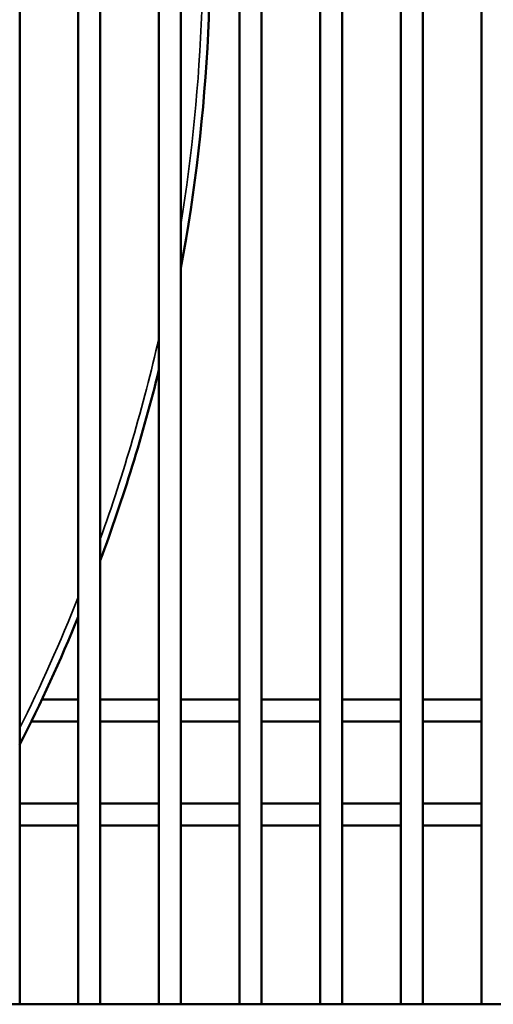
# Model space of a CAD drawing. Header units: inches. Extents: x 1 to 237, y 4 to 150.
# Tile 38 of 237: x 39.21 to 41.76, y 107.65 to 112.93. Entities that reach past the tile are written whole.
import ezdxf

# ---------------------------------------------------------------- set-up
doc = ezdxf.new("R2010")
doc.units = ezdxf.units.IN
doc.header["$LTSCALE"] = 7
doc.header["$MEASUREMENT"] = 0
doc.layers.add('Visible (ANSI)', color=7, linetype='Continuous', lineweight=50)
doc.layers.add('Visible Narrow (ANSI)', color=7, linetype='Continuous', lineweight=35)

msp = doc.modelspace()

# ---------------------------------------------------------------- linework, layer by layer
at = {"layer": 'Visible (ANSI)'}
for p, q in [((39.2113, 107.646), (39.2113, 123.5279)), ((39.5263, 107.646), (39.5263, 123.5279)), ((39.6444, 107.646), (39.6444, 123.5279)), ((39.9593, 107.646), (39.9593, 123.5279)), ((40.0774, 107.646), (40.0774, 123.5279)), ((40.3924, 107.646), (40.3924, 123.5279)), ((40.5105, 107.646), (40.5105, 123.5279)), ((40.8255, 107.646), (40.8255, 123.5279)), ((40.9436, 107.646), (40.9436, 123.5279)), ((41.2585, 107.646), (41.2585, 123.5279)), ((41.3766, 107.646), (41.3766, 123.5279)), ((41.6916, 107.646), (41.6916, 116.7385)), ((39.3303, 109.2806), (39.5263, 109.2806)), ((39.6444, 109.2806), (39.9593, 109.2806)), ((40.0774, 109.2806), (40.3924, 109.2806)), ((40.5105, 109.2806), (40.8255, 109.2806)), ((40.9436, 109.2806), (41.2585, 109.2806)), ((41.3766, 109.2806), (41.6916, 109.2806)), ((39.2735, 109.1625), (39.5263, 109.1625)), ((39.6444, 109.1625), (39.9593, 109.1625)), ((40.0774, 109.1625), (40.3924, 109.1625)), ((40.5105, 109.1625), (40.8255, 109.1625)), ((40.9436, 109.1625), (41.2585, 109.1625)), ((41.3766, 109.1625), (41.6916, 109.1625)), ((39.2113, 108.7238), (39.5263, 108.7238)), ((39.6444, 108.7238), (39.9593, 108.7238)), ((40.0774, 108.7238), (40.3924, 108.7238)), ((40.5105, 108.7238), (40.8255, 108.7238)), ((40.9436, 108.7238), (41.2585, 108.7238)), ((41.3766, 108.7238), (41.6916, 108.7238)), ((39.2113, 108.6057), (39.5263, 108.6057)), ((39.6444, 108.6057), (39.9593, 108.6057)), ((40.0774, 108.6057), (40.3924, 108.6057)), ((40.5105, 108.6057), (40.8255, 108.6057)), ((40.9436, 108.6057), (41.2585, 108.6057)), ((41.3766, 108.6057), (41.6916, 108.6057)), ((22.4961, 107.646), (55.9961, 107.646))]:
    msp.add_line(p, q, dxfattribs=at)
for start, end in [(349.52469, 4.91374), (339.63587, 346.1279), (333.08343, 337.66835)]:
    msp.add_arc((30.7861, 113.315), 9.4488, start, end, dxfattribs=at)
at = {"layer": 'Visible Narrow (ANSI)'}
for start, end in [(350.91229, 4.93435), (340.29185, 347.13449), (333.55953, 338.25939)]:
    msp.add_arc((30.7861, 113.315), 9.4094, start, end, dxfattribs=at)

doc.saveas('drawing.dxf')
